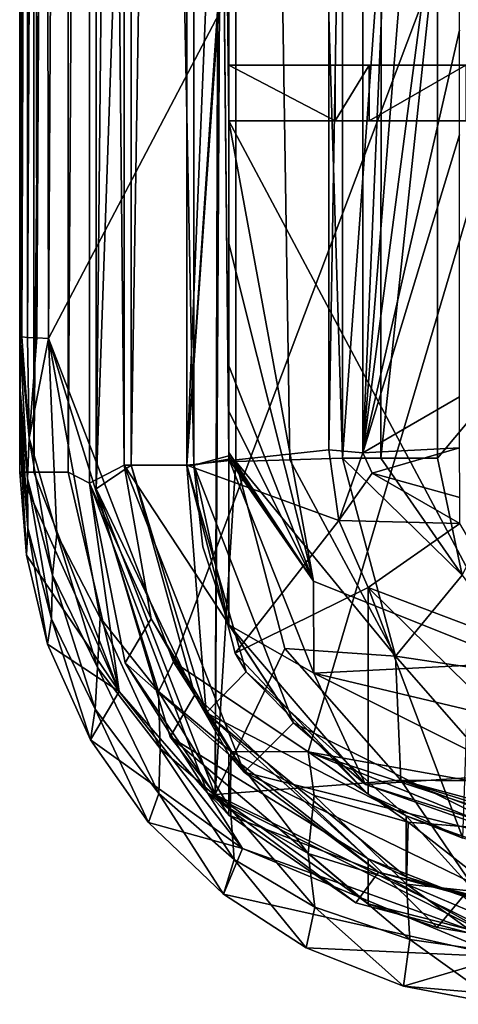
# Model space of a CAD drawing. Extents: x -65 to 446, y -88 to 1318.
# Tile 1 of 229: x -65 to -59, y -85 to -71. Entities that reach past the tile are written whole.
import ezdxf

# ---------------------------------------------------------------- set-up
doc = ezdxf.new("R2010")
doc.units = 0
doc.header["$LTSCALE"] = 65.185185
for name, color, linetype in [('1018', 7, 'CONTINUOUS'), ('1097', 7, 'CONTINUOUS'), ('1110', 7, 'CONTINUOUS'), ('1119', 7, 'CONTINUOUS'), ('1124', 7, 'CONTINUOUS'), ('1178', 7, 'CONTINUOUS'), ('1190', 7, 'CONTINUOUS'), ('1191', 7, 'CONTINUOUS'), ('1245', 7, 'CONTINUOUS'), ('1250', 7, 'CONTINUOUS'), ('1276', 7, 'CONTINUOUS'), ('1281', 7, 'CONTINUOUS'), ('1291', 7, 'CONTINUOUS'), ('1309', 7, 'CONTINUOUS'), ('1312', 7, 'CONTINUOUS'), ('1313', 7, 'CONTINUOUS'), ('1319', 7, 'CONTINUOUS'), ('1334', 7, 'CONTINUOUS'), ('1337', 7, 'CONTINUOUS'), ('1343', 7, 'CONTINUOUS'), ('1346', 7, 'CONTINUOUS'), ('1362', 7, 'CONTINUOUS'), ('1372', 7, 'CONTINUOUS'), ('1379', 7, 'CONTINUOUS'), ('1384', 7, 'CONTINUOUS'), ('1402', 7, 'CONTINUOUS'), ('1405', 7, 'CONTINUOUS'), ('1424', 7, 'CONTINUOUS'), ('1430', 7, 'CONTINUOUS'), ('1451', 7, 'CONTINUOUS'), ('1452', 7, 'CONTINUOUS'), ('1458', 7, 'CONTINUOUS'), ('1468', 7, 'CONTINUOUS'), ('1470', 7, 'CONTINUOUS'), ('1480', 7, 'CONTINUOUS'), ('1485', 7, 'CONTINUOUS'), ('1486', 7, 'CONTINUOUS'), ('1500', 7, 'CONTINUOUS'), ('800', 7, 'CONTINUOUS'), ('820', 7, 'CONTINUOUS'), ('823', 7, 'CONTINUOUS'), ('841', 7, 'CONTINUOUS'), ('868', 7, 'CONTINUOUS'), ('872', 7, 'CONTINUOUS'), ('882', 7, 'CONTINUOUS'), ('907', 7, 'CONTINUOUS'), ('911', 7, 'CONTINUOUS'), ('925', 7, 'CONTINUOUS'), ('929', 7, 'CONTINUOUS'), ('979', 7, 'CONTINUOUS')]:
    doc.layers.add(name, color=color, linetype=linetype)

msp = doc.modelspace()

# ---------------------------------------------------------------- linework, layer by layer
at = {"layer": '1018', "color": 7, "linetype": 'CONTINUOUS'}
for points in [[(-60.563, -48.35, 10.919), (-60.563, -77.317, 10.919), (-60.074, -48.37, 9.775), (-60.563, -48.35, 10.919)], [(-60.563, -77.317, 10.919), (-60.074, -77.359, 9.775), (-60.074, -48.37, 9.775), (-60.563, -77.317, 10.919)]]:
    msp.add_3dface(points, dxfattribs=at)
at = {"layer": '1097', "color": 7, "linetype": 'CONTINUOUS'}
for points in [[(-59.005, -69.781, 4.8), (-53.61, -71.227, 4.8), (-56.268, -74.173, 4.8), (-59.005, -69.781, 4.8)], [(-59.005, -77.438, 4.8), (-59.005, -69.781, 4.8), (-56.268, -74.173, 4.8), (-59.005, -77.438, 4.8)], [(-58.647, -79.115, 4.8), (-59.005, -77.438, 4.8), (-56.268, -74.173, 4.8), (-58.647, -79.115, 4.8)]]:
    msp.add_3dface(points, dxfattribs=at)
at = {"layer": '1110', "color": 7, "linetype": 'CONTINUOUS'}
for points in [[(-60.563, -77.317, 10.919), (-60.421, -78.333, 10.919), (-60.074, -77.359, 9.775), (-60.563, -77.317, 10.919)], [(-60.074, -77.359, 9.775), (-60.421, -78.333, 10.919), (-59.943, -77.651, 9.493), (-60.074, -77.359, 9.775)], [(-59.943, -77.651, 9.493), (-60.421, -78.333, 10.919), (-58.684, -78.375, 6.794), (-59.943, -77.651, 9.493)], [(-60.421, -78.333, 10.919), (-60, -79.295, 10.919), (-58.684, -78.375, 6.794), (-60.421, -78.333, 10.919)], [(-58.684, -78.375, 6.794), (-60, -79.295, 10.919), (-57.612, -80.198, 6.732), (-58.684, -78.375, 6.794)], [(-60, -79.295, 10.919), (-58.563, -80.703, 10.88), (-57.612, -80.198, 6.732), (-60, -79.295, 10.919)]]:
    msp.add_3dface(points, dxfattribs=at)
at = {"layer": '1119', "color": 7, "linetype": 'CONTINUOUS'}
for points in [[(-60, -83.832, 10.919), (-59.006, -84.173, 10.893), (-60, -83.19, 10.919), (-60, -83.832, 10.919)], [(-60, -83.19, 10.919), (-59.006, -84.173, 10.893), (-58.635, -83.723, 10.882), (-60, -83.19, 10.919)], [(-59.006, -84.173, 10.893), (-57.97, -84.35, 10.861), (-58.635, -83.723, 10.882), (-59.006, -84.173, 10.893)]]:
    msp.add_3dface(points, dxfattribs=at)
at = {"layer": '1124', "color": 7, "linetype": 'CONTINUOUS'}
for points in [[(-58.647, -79.115, 4.8), (-60.365, -77.438, 5.666), (-59.818, -77.438, 5.039), (-58.647, -79.115, 4.8)], [(-60.365, -77.438, 5.666), (-58.647, -79.115, 4.8), (-59.606, -80.278, 5.732), (-60.365, -77.438, 5.666)], [(-59.005, -77.438, 4.8), (-58.647, -79.115, 4.8), (-59.818, -77.438, 5.039), (-59.005, -77.438, 4.8)], [(-58.647, -79.115, 4.8), (-57.589, -80.578, 4.8), (-59.606, -80.278, 5.732), (-58.647, -79.115, 4.8)], [(-59.606, -80.278, 5.732), (-57.589, -80.578, 4.8), (-58.037, -82.072, 5.883), (-59.606, -80.278, 5.732)]]:
    msp.add_3dface(points, dxfattribs=at)
at = {"layer": '1178', "color": 7, "linetype": 'CONTINUOUS'}
for points in [[(-59.005, -69.781, 4.8), (-59.043, -69.145, 4.673), (-53.61, -71.227, 4.8), (-59.005, -69.781, 4.8)], [(-53.61, -71.227, 4.8), (-59.043, -69.145, 4.673), (-53.34, -70.22, 4.379), (-53.61, -71.227, 4.8)]]:
    msp.add_3dface(points, dxfattribs=at)
at = {"layer": '1190', "color": 7, "linetype": 'CONTINUOUS'}
for points in [[(-59.451, -83.448, 11.805), (-58.341, -83.794, 11.773), (-59.451, -82.571, 11.805), (-59.451, -83.448, 11.805)], [(-59.451, -82.571, 11.805), (-58.341, -83.794, 11.773), (-58.337, -82.975, 11.773), (-59.451, -82.571, 11.805)]]:
    msp.add_3dface(points, dxfattribs=at)
at = {"layer": '1191', "color": 7, "linetype": 'CONTINUOUS'}
for points in [[(-60, -82.265, 10.919), (-58.64, -82.891, 10.882), (-60, -79.295, 10.919), (-60, -82.265, 10.919)], [(-60, -79.295, 10.919), (-58.64, -82.891, 10.882), (-58.563, -80.703, 10.88), (-60, -79.295, 10.919)]]:
    msp.add_3dface(points, dxfattribs=at)
at = {"layer": '1245', "color": 7, "linetype": 'CONTINUOUS'}
for points in [[(-60.365, -77.438, 5.666), (-59.606, -80.278, 5.732), (-61.123, -77.462, 7.292), (-60.365, -77.438, 5.666)], [(-61.9, -77.485, 8.958), (-61.123, -77.462, 7.292), (-59.606, -80.278, 5.732), (-61.9, -77.485, 8.958)], [(-61.192, -80.17, 8.945), (-61.9, -77.485, 8.958), (-59.606, -80.278, 5.732), (-61.192, -80.17, 8.945)], [(-59.528, -82.057, 8.906), (-61.192, -80.17, 8.945), (-59.606, -80.278, 5.732), (-59.528, -82.057, 8.906)], [(-59.528, -82.057, 8.906), (-59.606, -80.278, 5.732), (-58.037, -82.072, 5.883), (-59.528, -82.057, 8.906)], [(-55.826, -83.425, 8.783), (-59.528, -82.057, 8.906), (-55.213, -83.406, 7.502), (-55.826, -83.425, 8.783)], [(-54.6, -83.386, 6.221), (-59.528, -82.057, 8.906), (-58.037, -82.072, 5.883), (-54.6, -83.386, 6.221)], [(-59.528, -82.057, 8.906), (-54.6, -83.386, 6.221), (-55.213, -83.406, 7.502), (-59.528, -82.057, 8.906)]]:
    msp.add_3dface(points, dxfattribs=at)
at = {"layer": '1250', "color": 7, "linetype": 'CONTINUOUS'}
for points in [[(-63.4, -27.492, 10.919), (-63.9, -27.456, 10.919), (-63.9, -77.875, 10.919), (-63.4, -27.492, 10.919)], [(-63.4, -77.536, 10.919), (-63.4, -27.492, 10.919), (-63.9, -77.875, 10.919), (-63.4, -77.536, 10.919)], [(-62.485, -80.834, 10.919), (-63.4, -77.536, 10.919), (-63.9, -77.875, 10.919), (-62.485, -80.834, 10.919)], [(-62.838, -81.436, 10.919), (-62.485, -80.834, 10.919), (-63.9, -77.875, 10.919), (-62.838, -81.436, 10.919)], [(-60, -83.19, 10.919), (-62.485, -80.834, 10.919), (-62.838, -81.436, 10.919), (-60, -83.19, 10.919)], [(-60, -83.832, 10.919), (-60, -83.19, 10.919), (-62.838, -81.436, 10.919), (-60, -83.832, 10.919)]]:
    msp.add_3dface(points, dxfattribs=at)
at = {"layer": '1276', "color": 7, "linetype": 'CONTINUOUS'}
for points in [[(-60.472, -72.594, 10.96), (-60.472, -71.794, 10.96), (-59.983, -71.794, 9.815), (-60.472, -72.594, 10.96)], [(-59.983, -72.594, 9.815), (-60.472, -72.594, 10.96), (-59.983, -71.794, 9.815), (-59.983, -72.594, 9.815)]]:
    msp.add_3dface(points, dxfattribs=at)
at = {"layer": '1281', "color": 7, "linetype": 'CONTINUOUS'}
for points in [[(-62, -71.794, 16.066), (-57.216, -71.794, 17.515), (-53.34, -71.794, 5.86), (-62, -71.794, 16.066)], [(-62, -71.794, 16.066), (-60.472, -71.794, 10.96), (-62, -71.794, 10.96), (-62, -71.794, 16.066)], [(-60.472, -71.794, 10.96), (-62, -71.794, 16.066), (-53.34, -71.794, 5.86), (-60.472, -71.794, 10.96)], [(-60.472, -71.794, 10.96), (-53.34, -71.794, 5.86), (-59.983, -71.794, 9.815), (-60.472, -71.794, 10.96)], [(-53.34, -71.794, 5.86), (-58.596, -71.794, 6.842), (-59.983, -71.794, 9.815), (-53.34, -71.794, 5.86)]]:
    msp.add_3dface(points, dxfattribs=at)
at = {"layer": '1291', "color": 7, "linetype": 'CONTINUOUS'}
for points in [[(-58.185, -68.044, 17.226), (-57.216, -71.794, 17.515), (-62, -68.081, 16.106), (-58.185, -68.044, 17.226)], [(-62, -68.081, 16.106), (-57.216, -71.794, 17.515), (-62, -71.794, 16.066), (-62, -68.081, 16.106)]]:
    msp.add_3dface(points, dxfattribs=at)
at = {"layer": '1309', "color": 7, "linetype": 'CONTINUOUS'}
for points in [[(-62, -76.112, 15.927), (-60.785, -79.202, 16.284), (-62, -76.76, 13.45), (-62, -76.112, 15.927)], [(-60.785, -79.202, 16.284), (-62, -77.357, 10.96), (-62, -76.76, 13.45), (-60.785, -79.202, 16.284)], [(-60.785, -79.202, 16.284), (-62, -77.403, 10.96), (-62, -77.357, 10.96), (-60.785, -79.202, 16.284)], [(-60.785, -79.202, 16.284), (-61.999, -77.45, 10.96), (-62, -77.403, 10.96), (-60.785, -79.202, 16.284)], [(-60.776, -80.525, 10.937), (-61.999, -77.45, 10.96), (-60.785, -79.202, 16.284), (-60.776, -80.525, 10.937)], [(-57.857, -80.372, 17.353), (-60.776, -80.525, 10.937), (-60.785, -79.202, 16.284), (-57.857, -80.372, 17.353)], [(-60.776, -80.525, 10.937), (-57.857, -80.372, 17.353), (-57.858, -81.217, 14.116), (-60.776, -80.525, 10.937)], [(-57.859, -81.976, 10.858), (-60.776, -80.525, 10.937), (-57.858, -81.217, 14.116), (-57.859, -81.976, 10.858)]]:
    msp.add_3dface(points, dxfattribs=at)
at = {"layer": '1312', "color": 7, "linetype": 'CONTINUOUS'}
for points in [[(-65, -75.681, 17.464), (-64.863, -77.151, 17.432), (-64.971, -75.692, 17.662), (-65, -75.681, 17.464)], [(-64.863, -77.151, 17.432), (-64.888, -75.703, 17.844), (-64.971, -75.692, 17.662), (-64.863, -77.151, 17.432)], [(-64.863, -77.151, 17.432), (-64.756, -75.711, 17.994), (-64.888, -75.703, 17.844), (-64.863, -77.151, 17.432)], [(-64.863, -77.151, 17.432), (-64.586, -75.718, 18.101), (-64.756, -75.711, 17.994), (-64.863, -77.151, 17.432)], [(-64.863, -77.151, 17.432), (-64.466, -78.524, 17.521), (-64.586, -75.718, 18.101), (-64.863, -77.151, 17.432)], [(-64.466, -78.524, 17.521), (-63.847, -79.729, 17.719), (-64.586, -75.718, 18.101), (-64.466, -78.524, 17.521)], [(-63.847, -79.729, 17.719), (-63.007, -80.785, 18.025), (-64.586, -75.718, 18.101), (-63.847, -79.729, 17.719)], [(-64.586, -75.718, 18.101), (-63.007, -80.785, 18.025), (-62.792, -80.361, 18.621), (-64.586, -75.718, 18.101)], [(-63.007, -80.785, 18.025), (-61.97, -81.648, 18.421), (-62.792, -80.361, 18.621), (-63.007, -80.785, 18.025)], [(-62.792, -80.361, 18.621), (-61.97, -81.648, 18.421), (-60.858, -81.651, 19.378), (-62.792, -80.361, 18.621)], [(-61.97, -81.648, 18.421), (-60.774, -82.281, 18.881), (-60.858, -81.651, 19.378), (-61.97, -81.648, 18.421)], [(-59.423, -82.663, 19.39), (-58.095, -82.766, 19.876), (-60.858, -81.651, 19.378), (-59.423, -82.663, 19.39)], [(-60.858, -81.651, 19.378), (-58.095, -82.766, 19.876), (-58.216, -82.52, 20.21), (-60.858, -81.651, 19.378)], [(-60.774, -82.281, 18.881), (-59.423, -82.663, 19.39), (-60.858, -81.651, 19.378), (-60.774, -82.281, 18.881)], [(-58.269, -82.114, 20.342), (-60.858, -81.651, 19.378), (-58.216, -82.52, 20.21), (-58.269, -82.114, 20.342)]]:
    msp.add_3dface(points, dxfattribs=at)
at = {"layer": '1313', "color": 7, "linetype": 'CONTINUOUS'}
for points in [[(-61.999, -81.691, 10.96), (-59.849, -83.379, 10.915), (-61.999, -82.562, 10.96), (-61.999, -81.691, 10.96)], [(-61.999, -82.562, 10.96), (-59.849, -83.379, 10.915), (-60.173, -83.819, 10.923), (-61.999, -82.562, 10.96)], [(-60.173, -83.819, 10.923), (-59.849, -83.379, 10.915), (-58.036, -84.389, 10.864), (-60.173, -83.819, 10.923)], [(-59.849, -83.379, 10.915), (-57.187, -84.034, 10.835), (-58.036, -84.389, 10.864), (-59.849, -83.379, 10.915)]]:
    msp.add_3dface(points, dxfattribs=at)
at = {"layer": '1319', "color": 7, "linetype": 'CONTINUOUS'}
for points in [[(-62.5, -77.536, 10.96), (-62.5, -27.492, 10.96), (-62, -77.403, 10.96), (-62.5, -77.536, 10.96)], [(-62, -77.403, 10.96), (-62.5, -27.492, 10.96), (-62, -77.357, 10.96), (-62, -77.403, 10.96)], [(-62, -77.357, 10.96), (-62.5, -27.492, 10.96), (-62, -72.594, 10.96), (-62, -77.357, 10.96)], [(-62, -72.594, 10.96), (-62.5, -27.492, 10.96), (-62, -71.794, 10.96), (-62, -72.594, 10.96)], [(-62, -71.794, 10.96), (-62.5, -27.492, 10.96), (-62, -27.952, 10.96), (-62, -71.794, 10.96)], [(-60.472, -72.594, 10.96), (-62, -72.594, 10.96), (-62, -71.794, 10.96), (-60.472, -72.594, 10.96)], [(-60.472, -71.794, 10.96), (-60.472, -72.594, 10.96), (-62, -71.794, 10.96), (-60.472, -71.794, 10.96)], [(-61.999, -77.45, 10.96), (-62.5, -77.536, 10.96), (-62, -77.403, 10.96), (-61.999, -77.45, 10.96)], [(-61.999, -77.45, 10.96), (-61.999, -79.83, 10.96), (-62.5, -77.536, 10.96), (-61.999, -77.45, 10.96)], [(-62.5, -77.536, 10.96), (-61.999, -79.83, 10.96), (-62.373, -78.71, 10.96), (-62.5, -77.536, 10.96)]]:
    msp.add_3dface(points, dxfattribs=at)
at = {"layer": '1334', "color": 7, "linetype": 'CONTINUOUS'}
for points in [[(-62.5, -27.492, 11.847), (-62.5, -77.536, 11.847), (-63.5, -27.492, 11.847), (-62.5, -27.492, 11.847)], [(-63.5, -27.492, 11.847), (-62.5, -77.536, 11.847), (-63.5, -77.536, 11.847), (-63.5, -27.492, 11.847)], [(-62.5, -77.536, 11.847), (-61.068, -81.238, 11.847), (-63.5, -77.536, 11.847), (-62.5, -77.536, 11.847)], [(-63.5, -77.536, 11.847), (-61.068, -81.238, 11.847), (-61.776, -81.946, 11.847), (-63.5, -77.536, 11.847)], [(-61.068, -81.238, 11.847), (-57.517, -83.012, 11.847), (-61.776, -81.946, 11.847), (-61.068, -81.238, 11.847)], [(-57.517, -83.012, 11.847), (-57.517, -84.016, 11.847), (-61.776, -81.946, 11.847), (-57.517, -83.012, 11.847)]]:
    msp.add_3dface(points, dxfattribs=at)
at = {"layer": '1337', "color": 7, "linetype": 'CONTINUOUS'}
for points in [[(-63.5, -27.492, 10.96), (-63.5, -77.536, 10.96), (-64, -27.525, 10.96), (-63.5, -27.492, 10.96)], [(-64, -27.525, 10.96), (-63.5, -77.536, 10.96), (-64, -77.796, 10.96), (-64, -27.525, 10.96)], [(-63.5, -77.536, 10.96), (-63.113, -79.745, 10.96), (-64, -77.796, 10.96), (-63.5, -77.536, 10.96)], [(-64, -77.796, 10.96), (-63.113, -79.745, 10.96), (-63.484, -80.373, 10.96), (-64, -77.796, 10.96)], [(-63.113, -79.745, 10.96), (-61.999, -81.691, 10.96), (-63.484, -80.373, 10.96), (-63.113, -79.745, 10.96)], [(-61.999, -81.691, 10.96), (-61.999, -82.562, 10.96), (-63.484, -80.373, 10.96), (-61.999, -81.691, 10.96)]]:
    msp.add_3dface(points, dxfattribs=at)
at = {"layer": '1343', "color": 7, "linetype": 'CONTINUOUS'}
for points in [[(-63.5, -27.492, 11.847), (-63.5, -77.536, 11.847), (-63.5, -27.492, 10.96), (-63.5, -27.492, 11.847)], [(-63.5, -77.536, 11.847), (-63.5, -77.536, 10.96), (-63.5, -27.492, 10.96), (-63.5, -77.536, 11.847)]]:
    msp.add_3dface(points, dxfattribs=at)
at = {"layer": '1346', "color": 7, "linetype": 'CONTINUOUS'}
for points in [[(-63.5, -77.536, 11.847), (-61.776, -81.946, 11.847), (-63.5, -77.536, 10.96), (-63.5, -77.536, 11.847)], [(-63.5, -77.536, 10.96), (-61.776, -81.946, 11.847), (-63.113, -79.745, 10.96), (-63.5, -77.536, 10.96)], [(-63.113, -79.745, 10.96), (-61.776, -81.946, 11.847), (-61.999, -81.691, 10.96), (-63.113, -79.745, 10.96)], [(-61.999, -81.691, 10.96), (-61.776, -81.946, 11.847), (-59.849, -83.379, 10.915), (-61.999, -81.691, 10.96)], [(-61.776, -81.946, 11.847), (-57.517, -84.016, 11.847), (-59.849, -83.379, 10.915), (-61.776, -81.946, 11.847)], [(-57.517, -84.016, 11.847), (-57.352, -84.027, 11.841), (-59.849, -83.379, 10.915), (-57.517, -84.016, 11.847)], [(-57.352, -84.027, 11.841), (-57.187, -84.034, 11.836), (-59.849, -83.379, 10.915), (-57.352, -84.027, 11.841)], [(-57.187, -84.034, 11.836), (-57.187, -84.034, 10.835), (-59.849, -83.379, 10.915), (-57.187, -84.034, 11.836)]]:
    msp.add_3dface(points, dxfattribs=at)
at = {"layer": '1362', "color": 7, "linetype": 'CONTINUOUS'}
for points in [[(-58.596, -72.594, 6.842), (-59.983, -72.594, 9.815), (-58.596, -71.794, 6.842), (-58.596, -72.594, 6.842)], [(-58.596, -71.794, 6.842), (-59.983, -72.594, 9.815), (-59.983, -71.794, 9.815), (-58.596, -71.794, 6.842)]]:
    msp.add_3dface(points, dxfattribs=at)
at = {"layer": '1372', "color": 7, "linetype": 'CONTINUOUS'}
for points in [[(-64, -27.525, 8.987), (-64, -77.796, 8.987), (-64.306, -77.639, 8.99), (-64, -27.525, 8.987)], [(-64.306, -27.677, 8.99), (-64, -27.525, 8.987), (-64.306, -77.639, 8.99), (-64.306, -27.677, 8.99)], [(-64.306, -77.639, 8.99), (-64, -77.796, 8.987), (-63.572, -80.788, 8.983), (-64.306, -77.639, 8.99)], [(-64, -77.796, 8.987), (-62.305, -82.243, 8.965), (-63.572, -80.788, 8.983), (-64, -77.796, 8.987)], [(-63.572, -80.788, 8.983), (-62.305, -82.243, 8.965), (-61.804, -83.038, 8.957), (-63.572, -80.788, 8.983)], [(-62.305, -82.243, 8.965), (-58.036, -84.389, 8.862), (-61.804, -83.038, 8.957), (-62.305, -82.243, 8.965)], [(-61.804, -83.038, 8.957), (-58.036, -84.389, 8.862), (-58.066, -84.593, 8.863), (-61.804, -83.038, 8.957)]]:
    msp.add_3dface(points, dxfattribs=at)
at = {"layer": '1379', "color": 7, "linetype": 'CONTINUOUS'}
for points in [[(-65, -77.639, 9.69), (-65, -27.677, 9.69), (-64.797, -27.677, 9.197), (-65, -77.639, 9.69)], [(-65, -77.639, 9.69), (-64.797, -27.677, 9.197), (-64.797, -77.639, 9.197), (-65, -77.639, 9.69)], [(-64.306, -27.677, 8.99), (-64.306, -77.639, 8.99), (-64.797, -77.639, 9.197), (-64.306, -27.677, 8.99)], [(-64.797, -27.677, 9.197), (-64.306, -27.677, 8.99), (-64.797, -77.639, 9.197), (-64.797, -27.677, 9.197)]]:
    msp.add_3dface(points, dxfattribs=at)
at = {"layer": '1384', "color": 7, "linetype": 'CONTINUOUS'}
for points in [[(-65, -27.677, 9.69), (-65, -77.639, 9.69), (-65, -28.402, 12.92), (-65, -27.677, 9.69)], [(-65, -77.639, 9.69), (-65, -29.213, 16.129), (-65, -28.402, 12.92), (-65, -77.639, 9.69)], [(-65, -29.213, 16.129), (-65, -77.639, 9.69), (-65, -40.402, 16.904), (-65, -29.213, 16.129)], [(-65, -40.402, 16.904), (-65, -77.639, 9.69), (-65, -51.719, 17.499), (-65, -40.402, 16.904)], [(-65, -51.719, 17.499), (-65, -77.639, 9.69), (-65, -53.312, 17.56), (-65, -51.719, 17.499)], [(-65, -53.312, 17.56), (-65, -77.639, 9.69), (-65, -62.544, 17.769), (-65, -53.312, 17.56)], [(-65, -77.639, 9.69), (-65, -75.681, 17.464), (-65, -62.544, 17.769), (-65, -77.639, 9.69)], [(-65, -77.639, 9.69), (-65, -76.391, 14.887), (-65, -75.681, 17.464), (-65, -77.639, 9.69)], [(-65, -77.639, 9.69), (-65, -77.044, 12.293), (-65, -76.391, 14.887), (-65, -77.639, 9.69)], [(-65, -77.044, 12.293), (-65, -76.725, 13.592), (-65, -76.391, 14.887), (-65, -77.044, 12.293)]]:
    msp.add_3dface(points, dxfattribs=at)
at = {"layer": '1402', "color": 7, "linetype": 'CONTINUOUS'}
for points in [[(-65, -76.391, 14.887), (-64.89, -77.733, 14.856), (-65, -75.681, 17.464), (-65, -76.391, 14.887)], [(-65, -75.681, 17.464), (-64.89, -77.733, 14.856), (-64.863, -77.151, 17.432), (-65, -75.681, 17.464)], [(-65, -76.725, 13.592), (-64.884, -78.441, 12.303), (-65, -76.391, 14.887), (-65, -76.725, 13.592)], [(-65, -76.391, 14.887), (-64.884, -78.441, 12.303), (-64.89, -77.733, 14.856), (-65, -76.391, 14.887)], [(-65, -77.044, 12.293), (-64.884, -78.441, 12.303), (-65, -76.725, 13.592), (-65, -77.044, 12.293)], [(-65, -77.044, 12.293), (-65, -77.639, 9.69), (-64.902, -78.827, 9.701), (-65, -77.044, 12.293)], [(-64.884, -78.441, 12.303), (-65, -77.044, 12.293), (-64.902, -78.827, 9.701), (-64.884, -78.441, 12.303)], [(-64.89, -77.733, 14.856), (-64.529, -79.114, 14.903), (-64.863, -77.151, 17.432), (-64.89, -77.733, 14.856)], [(-64.863, -77.151, 17.432), (-64.529, -79.114, 14.903), (-64.466, -78.524, 17.521), (-64.863, -77.151, 17.432)], [(-64.884, -78.441, 12.303), (-64.545, -79.744, 12.349), (-64.89, -77.733, 14.856), (-64.884, -78.441, 12.303)], [(-64.89, -77.733, 14.856), (-64.545, -79.744, 12.349), (-64.529, -79.114, 14.903), (-64.89, -77.733, 14.856)], [(-64.602, -80.106, 9.715), (-64.884, -78.441, 12.303), (-64.902, -78.827, 9.701), (-64.602, -80.106, 9.715)], [(-64.545, -79.744, 12.349), (-64.884, -78.441, 12.303), (-64.602, -80.106, 9.715), (-64.545, -79.744, 12.349)], [(-64.529, -79.114, 14.903), (-63.881, -80.44, 15.048), (-64.466, -78.524, 17.521), (-64.529, -79.114, 14.903)], [(-64.466, -78.524, 17.521), (-63.881, -80.44, 15.048), (-63.847, -79.729, 17.719), (-64.466, -78.524, 17.521)], [(-64.545, -79.744, 12.349), (-63.917, -81.041, 12.438), (-64.529, -79.114, 14.903), (-64.545, -79.744, 12.349)], [(-64.529, -79.114, 14.903), (-63.917, -81.041, 12.438), (-63.881, -80.44, 15.048), (-64.529, -79.114, 14.903)], [(-63.984, -81.478, 9.734), (-64.545, -79.744, 12.349), (-64.602, -80.106, 9.715), (-63.984, -81.478, 9.734)], [(-63.917, -81.041, 12.438), (-64.545, -79.744, 12.349), (-63.984, -81.478, 9.734), (-63.917, -81.041, 12.438)], [(-63.881, -80.44, 15.048), (-62.982, -81.602, 15.269), (-63.847, -79.729, 17.719), (-63.881, -80.44, 15.048)], [(-63.847, -79.729, 17.719), (-62.982, -81.602, 15.269), (-63.007, -80.785, 18.025), (-63.847, -79.729, 17.719)], [(-63.917, -81.041, 12.438), (-63.004, -82.248, 12.558), (-63.881, -80.44, 15.048), (-63.917, -81.041, 12.438)], [(-63.881, -80.44, 15.048), (-63.004, -82.248, 12.558), (-62.982, -81.602, 15.269), (-63.881, -80.44, 15.048)], [(-62.982, -81.602, 15.269), (-61.976, -82.47, 15.516), (-63.007, -80.785, 18.025), (-62.982, -81.602, 15.269)], [(-63.007, -80.785, 18.025), (-61.976, -82.47, 15.516), (-61.97, -81.648, 18.421), (-63.007, -80.785, 18.025)], [(-63.15, -82.666, 9.75), (-63.917, -81.041, 12.438), (-63.984, -81.478, 9.734), (-63.15, -82.666, 9.75)], [(-63.004, -82.248, 12.558), (-63.917, -81.041, 12.438), (-63.15, -82.666, 9.75), (-63.004, -82.248, 12.558)], [(-63.004, -82.248, 12.558), (-61.923, -83.198, 12.679), (-62.982, -81.602, 15.269), (-63.004, -82.248, 12.558)], [(-62.982, -81.602, 15.269), (-61.923, -83.198, 12.679), (-61.976, -82.47, 15.516), (-62.982, -81.602, 15.269)], [(-61.976, -82.47, 15.516), (-60.859, -83.11, 15.799), (-61.97, -81.648, 18.421), (-61.976, -82.47, 15.516)], [(-61.97, -81.648, 18.421), (-60.859, -83.11, 15.799), (-60.774, -82.281, 18.881), (-61.97, -81.648, 18.421)], [(-62.073, -83.696, 9.758), (-63.004, -82.248, 12.558), (-63.15, -82.666, 9.75), (-62.073, -83.696, 9.758)], [(-61.923, -83.198, 12.679), (-63.004, -82.248, 12.558), (-62.073, -83.696, 9.758), (-61.923, -83.198, 12.679)], [(-60.859, -83.11, 15.799), (-59.448, -83.553, 16.167), (-60.774, -82.281, 18.881), (-60.859, -83.11, 15.799)], [(-60.774, -82.281, 18.881), (-59.448, -83.553, 16.167), (-59.423, -82.663, 19.39), (-60.774, -82.281, 18.881)], [(-61.923, -83.198, 12.679), (-60.763, -83.88, 12.809), (-61.976, -82.47, 15.516), (-61.923, -83.198, 12.679)], [(-61.976, -82.47, 15.516), (-60.763, -83.88, 12.809), (-60.859, -83.11, 15.799), (-61.976, -82.47, 15.516)], [(-59.448, -83.553, 16.167), (-58.097, -83.695, 16.508), (-59.423, -82.663, 19.39), (-59.448, -83.553, 16.167)], [(-58.097, -83.695, 16.508), (-58.095, -82.766, 19.876), (-59.423, -82.663, 19.39), (-58.097, -83.695, 16.508)], [(-60.763, -83.88, 12.809), (-59.399, -84.346, 12.97), (-60.859, -83.11, 15.799), (-60.763, -83.88, 12.809)], [(-60.859, -83.11, 15.799), (-59.399, -84.346, 12.97), (-59.448, -83.553, 16.167), (-60.859, -83.11, 15.799)], [(-60.888, -84.465, 9.756), (-61.923, -83.198, 12.679), (-62.073, -83.696, 9.758), (-60.888, -84.465, 9.756)], [(-60.763, -83.88, 12.809), (-61.923, -83.198, 12.679), (-60.888, -84.465, 9.756), (-60.763, -83.88, 12.809)], [(-58.098, -84.533, 13.113), (-58.097, -84.125, 14.815), (-59.448, -83.553, 16.167), (-58.098, -84.533, 13.113)], [(-59.399, -84.346, 12.97), (-58.098, -84.533, 13.113), (-59.448, -83.553, 16.167), (-59.399, -84.346, 12.97)], [(-58.097, -84.125, 14.815), (-58.097, -83.695, 16.508), (-59.448, -83.553, 16.167), (-58.097, -84.125, 14.815)], [(-59.492, -85.017, 9.738), (-60.763, -83.88, 12.809), (-60.888, -84.465, 9.756), (-59.492, -85.017, 9.738)], [(-59.399, -84.346, 12.97), (-60.763, -83.88, 12.809), (-59.492, -85.017, 9.738), (-59.399, -84.346, 12.97)], [(-58.099, -85.277, 9.703), (-59.399, -84.346, 12.97), (-59.492, -85.017, 9.738), (-58.099, -85.277, 9.703)], [(-58.099, -85.277, 9.703), (-58.098, -84.533, 13.113), (-59.399, -84.346, 12.97), (-58.099, -85.277, 9.703)]]:
    msp.add_3dface(points, dxfattribs=at)
at = {"layer": '1405', "color": 7, "linetype": 'CONTINUOUS'}
for points in [[(-53.34, -72.594, 18.316), (-57.728, -72.594, 17.404), (-62, -72.594, 16.048), (-53.34, -72.594, 18.316)], [(-53.34, -72.594, 18.316), (-62, -72.594, 16.048), (-62, -72.594, 10.96), (-53.34, -72.594, 18.316)], [(-53.34, -72.594, 18.316), (-62, -72.594, 10.96), (-60.472, -72.594, 10.96), (-53.34, -72.594, 18.316)], [(-53.34, -72.594, 18.316), (-60.472, -72.594, 10.96), (-59.983, -72.594, 9.815), (-53.34, -72.594, 18.316)], [(-58.596, -72.594, 6.842), (-53.34, -72.594, 18.316), (-59.983, -72.594, 9.815), (-58.596, -72.594, 6.842)]]:
    msp.add_3dface(points, dxfattribs=at)
at = {"layer": '1424', "color": 7, "linetype": 'CONTINUOUS'}
for points in [[(-57.728, -72.594, 17.404), (-57.857, -80.372, 17.353), (-62, -72.594, 16.048), (-57.728, -72.594, 17.404)], [(-62, -72.594, 16.048), (-57.857, -80.372, 17.353), (-60.785, -79.202, 16.284), (-62, -72.594, 16.048)], [(-62, -74.353, 15.996), (-62, -72.594, 16.048), (-60.785, -79.202, 16.284), (-62, -74.353, 15.996)], [(-62, -76.112, 15.927), (-62, -74.353, 15.996), (-60.785, -79.202, 16.284), (-62, -76.112, 15.927)]]:
    msp.add_3dface(points, dxfattribs=at)
at = {"layer": '1430', "color": 7, "linetype": 'CONTINUOUS'}
for points in [[(-65, -77.639, 9.69), (-63.572, -80.788, 8.983), (-64.902, -78.827, 9.701), (-65, -77.639, 9.69)], [(-63.572, -80.788, 8.983), (-65, -77.639, 9.69), (-64.797, -77.639, 9.197), (-63.572, -80.788, 8.983)], [(-64.306, -77.639, 8.99), (-63.572, -80.788, 8.983), (-64.797, -77.639, 9.197), (-64.306, -77.639, 8.99)], [(-63.572, -80.788, 8.983), (-64.602, -80.106, 9.715), (-64.902, -78.827, 9.701), (-63.572, -80.788, 8.983)], [(-63.572, -80.788, 8.983), (-63.984, -81.478, 9.734), (-64.602, -80.106, 9.715), (-63.572, -80.788, 8.983)], [(-63.572, -80.788, 8.983), (-61.804, -83.038, 8.957), (-63.984, -81.478, 9.734), (-63.572, -80.788, 8.983)], [(-61.804, -83.038, 8.957), (-63.15, -82.666, 9.75), (-63.984, -81.478, 9.734), (-61.804, -83.038, 8.957)], [(-61.804, -83.038, 8.957), (-62.073, -83.696, 9.758), (-63.15, -82.666, 9.75), (-61.804, -83.038, 8.957)], [(-61.804, -83.038, 8.957), (-58.066, -84.593, 8.863), (-62.073, -83.696, 9.758), (-61.804, -83.038, 8.957)], [(-58.066, -84.593, 8.863), (-60.888, -84.465, 9.756), (-62.073, -83.696, 9.758), (-58.066, -84.593, 8.863)], [(-58.066, -84.593, 8.863), (-59.492, -85.017, 9.738), (-60.888, -84.465, 9.756), (-58.066, -84.593, 8.863)], [(-59.492, -85.017, 9.738), (-58.066, -84.593, 8.863), (-58.098, -85.134, 9.123), (-59.492, -85.017, 9.738)], [(-58.099, -85.277, 9.703), (-59.492, -85.017, 9.738), (-58.098, -85.134, 9.123), (-58.099, -85.277, 9.703)]]:
    msp.add_3dface(points, dxfattribs=at)
at = {"layer": '1451', "color": 7, "linetype": 'CONTINUOUS'}
for points in [[(-61.999, -77.45, 10.96), (-60.776, -80.525, 10.937), (-61.999, -79.83, 10.96), (-61.999, -77.45, 10.96)], [(-61.999, -79.83, 10.96), (-60.776, -80.525, 10.937), (-60.035, -82.123, 10.92), (-61.999, -79.83, 10.96)], [(-60.776, -80.525, 10.937), (-57.859, -81.976, 10.858), (-60.035, -82.123, 10.92), (-60.776, -80.525, 10.937)], [(-60.035, -82.123, 10.92), (-57.859, -81.976, 10.858), (-57.158, -83.034, 10.834), (-60.035, -82.123, 10.92)]]:
    msp.add_3dface(points, dxfattribs=at)
at = {"layer": '1452', "color": 7, "linetype": 'CONTINUOUS'}
for points in [[(-62, -72.594, 16.048), (-62, -74.353, 15.996), (-62, -76.112, 15.927), (-62, -72.594, 16.048)], [(-62, -72.594, 16.048), (-62, -76.112, 15.927), (-62, -76.76, 13.45), (-62, -72.594, 16.048)], [(-62, -72.594, 16.048), (-62, -77.357, 10.96), (-62, -72.594, 10.96), (-62, -72.594, 16.048)], [(-62, -77.357, 10.96), (-62, -72.594, 16.048), (-62, -76.76, 13.45), (-62, -77.357, 10.96)]]:
    msp.add_3dface(points, dxfattribs=at)
at = {"layer": '1458', "color": 7, "linetype": 'CONTINUOUS'}
for points in [[(-62.5, -27.492, 11.847), (-62.5, -27.492, 10.96), (-62.5, -77.536, 10.96), (-62.5, -27.492, 11.847)], [(-62.5, -77.536, 11.847), (-62.5, -27.492, 11.847), (-62.5, -77.536, 10.96), (-62.5, -77.536, 11.847)]]:
    msp.add_3dface(points, dxfattribs=at)
at = {"layer": '1468', "color": 7, "linetype": 'CONTINUOUS'}
for points in [[(-62.305, -82.243, 8.965), (-64, -77.796, 8.987), (-63.484, -80.373, 10.96), (-62.305, -82.243, 8.965)], [(-64, -77.796, 8.987), (-64, -77.796, 10.96), (-63.484, -80.373, 10.96), (-64, -77.796, 8.987)], [(-61.999, -82.562, 10.96), (-62.305, -82.243, 8.965), (-63.484, -80.373, 10.96), (-61.999, -82.562, 10.96)], [(-58.036, -84.389, 8.862), (-62.305, -82.243, 8.965), (-58.036, -84.389, 10.864), (-58.036, -84.389, 8.862)], [(-62.305, -82.243, 8.965), (-61.999, -82.562, 10.96), (-60.173, -83.819, 10.923), (-62.305, -82.243, 8.965)], [(-62.305, -82.243, 8.965), (-60.173, -83.819, 10.923), (-58.036, -84.389, 10.864), (-62.305, -82.243, 8.965)]]:
    msp.add_3dface(points, dxfattribs=at)
at = {"layer": '1470', "color": 7, "linetype": 'CONTINUOUS'}
for points in [[(-62, -68.081, 16.106), (-62, -71.794, 16.066), (-62, -27.952, 10.96), (-62, -68.081, 16.106)], [(-62, -71.794, 16.066), (-62, -71.794, 10.96), (-62, -27.952, 10.96), (-62, -71.794, 16.066)]]:
    msp.add_3dface(points, dxfattribs=at)
at = {"layer": '1480', "color": 7, "linetype": 'CONTINUOUS'}
for points in [[(-61.999, -79.83, 10.96), (-62.5, -77.536, 11.847), (-62.373, -78.71, 10.96), (-61.999, -79.83, 10.96)], [(-62.5, -77.536, 11.847), (-61.999, -79.83, 10.96), (-61.068, -81.238, 11.847), (-62.5, -77.536, 11.847)], [(-62.5, -77.536, 11.847), (-62.5, -77.536, 10.96), (-62.373, -78.71, 10.96), (-62.5, -77.536, 11.847)], [(-61.999, -79.83, 10.96), (-60.035, -82.123, 10.92), (-61.068, -81.238, 11.847), (-61.999, -79.83, 10.96)], [(-61.068, -81.238, 11.847), (-60.035, -82.123, 10.92), (-57.517, -83.012, 11.847), (-61.068, -81.238, 11.847)], [(-60.035, -82.123, 10.92), (-57.158, -83.034, 10.834), (-57.517, -83.012, 11.847), (-60.035, -82.123, 10.92)]]:
    msp.add_3dface(points, dxfattribs=at)
at = {"layer": '1485', "color": 7, "linetype": 'CONTINUOUS'}
for points in [[(-64, -77.796, 8.987), (-64, -27.525, 8.987), (-64, -77.796, 10.96), (-64, -77.796, 8.987)], [(-64, -27.525, 8.987), (-64, -27.525, 10.96), (-64, -77.796, 10.96), (-64, -27.525, 8.987)]]:
    msp.add_3dface(points, dxfattribs=at)
at = {"layer": '1486', "color": 7, "linetype": 'CONTINUOUS'}
for points in [[(-64.459, -52.962, 18.229), (-64.586, -75.718, 18.101), (-52.004, -51.743, 19.652), (-64.459, -52.962, 18.229)], [(-64.586, -75.718, 18.101), (-62.792, -80.361, 18.621), (-52.004, -51.743, 19.652), (-64.586, -75.718, 18.101)], [(-62.792, -80.361, 18.621), (-60.858, -81.651, 19.378), (-52.004, -51.743, 19.652), (-62.792, -80.361, 18.621)], [(-60.858, -81.651, 19.378), (-58.269, -82.114, 20.342), (-52.004, -51.743, 19.652), (-60.858, -81.651, 19.378)]]:
    msp.add_3dface(points, dxfattribs=at)
at = {"layer": '1500', "color": 7, "linetype": 'CONTINUOUS'}
for points in [[(-64.776, -52.743, 18.042), (-64.756, -75.711, 17.994), (-64.63, -52.679, 18.151), (-64.776, -52.743, 18.042)], [(-64.756, -75.711, 17.994), (-64.586, -75.718, 18.101), (-64.63, -52.679, 18.151), (-64.756, -75.711, 17.994)], [(-64.63, -52.679, 18.151), (-64.586, -75.718, 18.101), (-64.459, -52.962, 18.229), (-64.63, -52.679, 18.151)], [(-64.971, -75.692, 17.662), (-64.888, -75.703, 17.844), (-64.887, -52.808, 17.897), (-64.971, -75.692, 17.662)], [(-64.962, -52.873, 17.728), (-64.971, -75.692, 17.662), (-64.887, -52.808, 17.897), (-64.962, -52.873, 17.728)], [(-64.888, -75.703, 17.844), (-64.756, -75.711, 17.994), (-64.776, -52.743, 18.042), (-64.888, -75.703, 17.844)], [(-64.887, -52.808, 17.897), (-64.888, -75.703, 17.844), (-64.776, -52.743, 18.042), (-64.887, -52.808, 17.897)], [(-65, -53.312, 17.56), (-64.971, -75.692, 17.662), (-64.962, -52.873, 17.728), (-65, -53.312, 17.56)], [(-65, -53.312, 17.56), (-65, -62.544, 17.769), (-64.971, -75.692, 17.662), (-65, -53.312, 17.56)], [(-65, -62.544, 17.769), (-65, -75.681, 17.464), (-64.971, -75.692, 17.662), (-65, -62.544, 17.769)]]:
    msp.add_3dface(points, dxfattribs=at)
at = {"layer": '800', "color": 7, "linetype": 'CONTINUOUS'}
for points in [[(-63.9, -77.875, 8.986), (-63.9, -27.456, 8.986), (-62.01, -22.874, 8.96), (-63.9, -77.875, 8.986)], [(-63.9, -77.875, 8.986), (-62.01, -22.874, 8.96), (-62.192, -82.266, 8.963), (-63.9, -77.875, 8.986)], [(-62.01, -22.874, 8.96), (-61.9, -27.917, 8.958), (-62.192, -82.266, 8.963), (-62.01, -22.874, 8.96)], [(-61.9, -27.917, 8.958), (-61.9, -77.485, 8.958), (-62.192, -82.266, 8.963), (-61.9, -27.917, 8.958)], [(-61.9, -77.485, 8.958), (-61.192, -80.17, 8.945), (-62.192, -82.266, 8.963), (-61.9, -77.485, 8.958)], [(-61.192, -80.17, 8.945), (-59.528, -82.057, 8.906), (-62.192, -82.266, 8.963), (-61.192, -80.17, 8.945)], [(-62.192, -82.266, 8.963), (-59.528, -82.057, 8.906), (-57.97, -84.35, 8.86), (-62.192, -82.266, 8.963)], [(-59.528, -82.057, 8.906), (-55.826, -83.425, 8.783), (-57.97, -84.35, 8.86), (-59.528, -82.057, 8.906)]]:
    msp.add_3dface(points, dxfattribs=at)
at = {"layer": '820', "color": 7, "linetype": 'CONTINUOUS'}
for points in [[(-63.9, -77.875, 10.919), (-63.9, -27.456, 10.919), (-63.9, -77.875, 8.986), (-63.9, -77.875, 10.919)], [(-63.9, -77.875, 8.986), (-63.9, -27.456, 10.919), (-63.9, -27.456, 8.986), (-63.9, -77.875, 8.986)]]:
    msp.add_3dface(points, dxfattribs=at)
at = {"layer": '823', "color": 7, "linetype": 'CONTINUOUS'}
for points in [[(-62.6, -27.492, 11.805), (-62.6, -77.536, 11.805), (-62.6, -27.492, 10.919), (-62.6, -27.492, 11.805)], [(-62.6, -77.536, 11.805), (-62.6, -77.536, 10.919), (-62.6, -27.492, 10.919), (-62.6, -77.536, 11.805)]]:
    msp.add_3dface(points, dxfattribs=at)
at = {"layer": '841', "color": 7, "linetype": 'CONTINUOUS'}
for points in [[(-60.365, -77.438, 5.666), (-60.365, -69.781, 5.666), (-59.811, -69.781, 5.035), (-60.365, -77.438, 5.666)], [(-60.365, -77.438, 5.666), (-59.811, -69.781, 5.035), (-59.818, -77.438, 5.039), (-60.365, -77.438, 5.666)], [(-59.811, -69.781, 5.035), (-59.005, -69.781, 4.8), (-59.818, -77.438, 5.039), (-59.811, -69.781, 5.035)], [(-59.005, -69.781, 4.8), (-59.005, -77.438, 4.8), (-59.818, -77.438, 5.039), (-59.005, -69.781, 4.8)]]:
    msp.add_3dface(points, dxfattribs=at)
at = {"layer": '868', "color": 7, "linetype": 'CONTINUOUS'}
for points in [[(-60.074, -48.37, 9.775), (-60.074, -77.359, 9.775), (-58.842, -48.416, 7.133), (-60.074, -48.37, 9.775)], [(-58.842, -48.416, 7.133), (-60.074, -77.359, 9.775), (-58.489, -57.674, 6.375), (-58.842, -48.416, 7.133)], [(-60.074, -77.359, 9.775), (-58.687, -66.814, 6.8), (-58.489, -57.674, 6.375), (-60.074, -77.359, 9.775)], [(-58.687, -66.814, 6.8), (-60.074, -77.359, 9.775), (-58.687, -71.294, 6.8), (-58.687, -66.814, 6.8)], [(-58.687, -71.294, 6.8), (-60.074, -77.359, 9.775), (-58.687, -72.794, 6.8), (-58.687, -71.294, 6.8)], [(-58.687, -72.794, 6.8), (-60.074, -77.359, 9.775), (-58.687, -76.555, 6.8), (-58.687, -72.794, 6.8)], [(-58.687, -76.555, 6.8), (-60.074, -77.359, 9.775), (-58.685, -77.286, 6.796), (-58.687, -76.555, 6.8)], [(-60.074, -77.359, 9.775), (-59.943, -77.651, 9.493), (-58.685, -77.286, 6.796), (-60.074, -77.359, 9.775)], [(-58.685, -77.286, 6.796), (-59.943, -77.651, 9.493), (-58.684, -78, 6.793), (-58.685, -77.286, 6.796)], [(-59.943, -77.651, 9.493), (-58.684, -78.375, 6.794), (-58.684, -78, 6.793), (-59.943, -77.651, 9.493)]]:
    msp.add_3dface(points, dxfattribs=at)
at = {"layer": '872', "color": 7, "linetype": 'CONTINUOUS'}
for points in [[(-63.4, -27.492, 11.805), (-63.4, -77.536, 11.805), (-62.6, -27.492, 11.805), (-63.4, -27.492, 11.805)], [(-62.6, -27.492, 11.805), (-63.4, -77.536, 11.805), (-62.6, -77.536, 11.805), (-62.6, -27.492, 11.805)], [(-63.4, -77.536, 11.805), (-62.322, -81.092, 11.805), (-62.6, -77.536, 11.805), (-63.4, -77.536, 11.805)], [(-62.6, -77.536, 11.805), (-62.322, -81.092, 11.805), (-61.749, -80.504, 11.805), (-62.6, -77.536, 11.805)], [(-62.322, -81.092, 11.805), (-59.451, -82.571, 11.805), (-61.749, -80.504, 11.805), (-62.322, -81.092, 11.805)], [(-62.322, -81.092, 11.805), (-59.451, -83.448, 11.805), (-59.451, -82.571, 11.805), (-62.322, -81.092, 11.805)]]:
    msp.add_3dface(points, dxfattribs=at)
at = {"layer": '882', "color": 7, "linetype": 'CONTINUOUS'}
for points in [[(-62.6, -27.492, 10.919), (-62.6, -77.536, 10.919), (-60.563, -28.053, 10.919), (-62.6, -27.492, 10.919)], [(-60.563, -28.053, 10.919), (-62.6, -77.536, 10.919), (-60.563, -47.35, 10.919), (-60.563, -28.053, 10.919)], [(-60.563, -47.35, 10.919), (-62.6, -77.536, 10.919), (-60.563, -48.35, 10.919), (-60.563, -47.35, 10.919)], [(-60.563, -48.35, 10.919), (-62.6, -77.536, 10.919), (-60.563, -77.317, 10.919), (-60.563, -48.35, 10.919)], [(-60.563, -77.317, 10.919), (-62.6, -77.536, 10.919), (-60.421, -78.333, 10.919), (-60.563, -77.317, 10.919)], [(-62.6, -77.536, 10.919), (-61.907, -80.235, 10.919), (-60.421, -78.333, 10.919), (-62.6, -77.536, 10.919)], [(-61.907, -80.235, 10.919), (-60, -79.295, 10.919), (-60.421, -78.333, 10.919), (-61.907, -80.235, 10.919)], [(-61.907, -80.235, 10.919), (-60, -82.265, 10.919), (-60, -79.295, 10.919), (-61.907, -80.235, 10.919)]]:
    msp.add_3dface(points, dxfattribs=at)
at = {"layer": '907', "color": 7, "linetype": 'CONTINUOUS'}
for points in [[(-63.4, -77.536, 10.919), (-63.4, -77.536, 11.805), (-63.4, -27.492, 11.805), (-63.4, -77.536, 10.919)], [(-63.4, -77.536, 10.919), (-63.4, -27.492, 11.805), (-63.4, -27.492, 10.919), (-63.4, -77.536, 10.919)]]:
    msp.add_3dface(points, dxfattribs=at)
at = {"layer": '911', "color": 7, "linetype": 'CONTINUOUS'}
for points in [[(-62.6, -77.536, 11.805), (-61.749, -80.504, 11.805), (-62.6, -77.536, 10.919), (-62.6, -77.536, 11.805)], [(-62.6, -77.536, 10.919), (-61.749, -80.504, 11.805), (-61.907, -80.235, 10.919), (-62.6, -77.536, 10.919)], [(-61.907, -80.235, 10.919), (-61.749, -80.504, 11.805), (-60, -82.265, 10.919), (-61.907, -80.235, 10.919)], [(-61.749, -80.504, 11.805), (-59.451, -82.571, 11.805), (-60, -82.265, 10.919), (-61.749, -80.504, 11.805)], [(-60, -82.265, 10.919), (-59.451, -82.571, 11.805), (-58.64, -82.891, 10.882), (-60, -82.265, 10.919)], [(-59.451, -82.571, 11.805), (-58.337, -82.975, 11.773), (-58.64, -82.891, 10.882), (-59.451, -82.571, 11.805)]]:
    msp.add_3dface(points, dxfattribs=at)
at = {"layer": '925', "color": 7, "linetype": 'CONTINUOUS'}
for points in [[(-62.838, -81.436, 10.919), (-63.9, -77.875, 10.919), (-62.192, -82.266, 8.963), (-62.838, -81.436, 10.919)], [(-63.9, -77.875, 10.919), (-63.9, -77.875, 8.986), (-62.192, -82.266, 8.963), (-63.9, -77.875, 10.919)], [(-60, -83.832, 10.919), (-62.838, -81.436, 10.919), (-62.192, -82.266, 8.963), (-60, -83.832, 10.919)], [(-60, -83.832, 10.919), (-62.192, -82.266, 8.963), (-57.97, -84.35, 8.86), (-60, -83.832, 10.919)], [(-59.006, -84.173, 10.893), (-60, -83.832, 10.919), (-57.97, -84.35, 8.86), (-59.006, -84.173, 10.893)], [(-57.97, -84.35, 10.861), (-59.006, -84.173, 10.893), (-57.97, -84.35, 8.86), (-57.97, -84.35, 10.861)]]:
    msp.add_3dface(points, dxfattribs=at)
at = {"layer": '929', "color": 7, "linetype": 'CONTINUOUS'}
for points in [[(-63.4, -77.536, 10.919), (-62.485, -80.834, 10.919), (-63.4, -77.536, 11.805), (-63.4, -77.536, 10.919)], [(-63.4, -77.536, 11.805), (-62.485, -80.834, 10.919), (-62.322, -81.092, 11.805), (-63.4, -77.536, 11.805)], [(-62.485, -80.834, 10.919), (-60, -83.19, 10.919), (-62.322, -81.092, 11.805), (-62.485, -80.834, 10.919)], [(-62.322, -81.092, 11.805), (-60, -83.19, 10.919), (-59.451, -83.448, 11.805), (-62.322, -81.092, 11.805)], [(-60, -83.19, 10.919), (-58.635, -83.723, 10.882), (-59.451, -83.448, 11.805), (-60, -83.19, 10.919)], [(-59.451, -83.448, 11.805), (-58.635, -83.723, 10.882), (-58.341, -83.794, 11.773), (-59.451, -83.448, 11.805)]]:
    msp.add_3dface(points, dxfattribs=at)
at = {"layer": '979', "color": 7, "linetype": 'CONTINUOUS'}
for points in [[(-61.9, -77.485, 8.958), (-61.9, -27.917, 8.958), (-61.123, -77.462, 7.292), (-61.9, -77.485, 8.958)], [(-61.9, -27.917, 8.958), (-60.365, -69.781, 5.666), (-60.365, -77.438, 5.666), (-61.9, -27.917, 8.958)], [(-61.123, -77.462, 7.292), (-61.9, -27.917, 8.958), (-60.365, -77.438, 5.666), (-61.123, -77.462, 7.292)]]:
    msp.add_3dface(points, dxfattribs=at)

doc.saveas('drawing.dxf')
